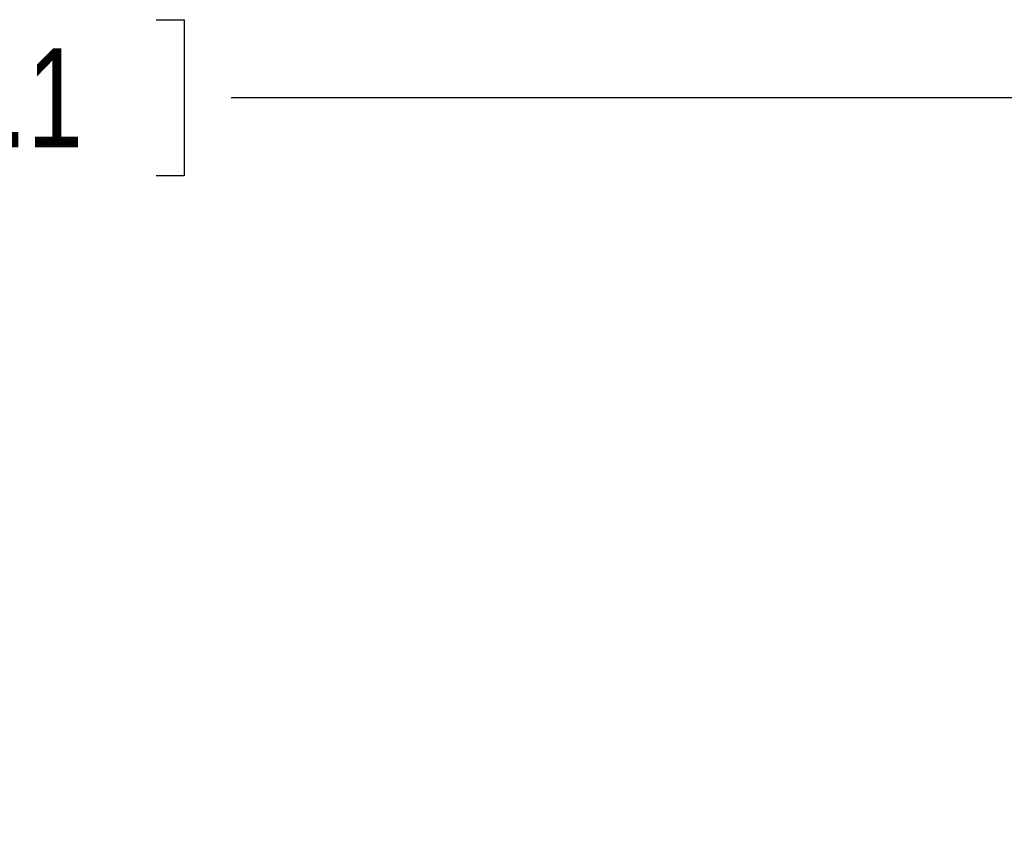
# Model space of a CAD drawing. Header units: inches. Extents: x 0.5 to 21.6, y 0.5 to 16.5.
# Tile 19 of 26: x 14.3 to 15.9, y 7.2 to 8.5. Entities that reach past the tile are written whole.
import ezdxf

# ---------------------------------------------------------------- set-up
doc = ezdxf.new("R2010")
doc.units = ezdxf.units.IN
doc.header["$MEASUREMENT"] = 0
doc.layers.add('2', color=179, linetype='Continuous')
doc.styles.add('SLDTEXTSTYLE1', font='TXT', dxfattribs={"width": 0.75})
doc.dimstyles.new('SLDDIMSTYLE1', dxfattribs={"dimtxt": 0.156, "dimasz": 0.18, "dimexe": 0, "dimexo": 0.0625, "dimgap": 0.039, "dimtad": 0, "dimtih": 1, "dimtoh": 1, "dimrnd": 1e-09, "dimzin": 12, "dimdsep": 46, "dimtxsty": 'SLDTEXTSTYLE1', "dimsah": 1, "dimcen": 0.09, "dimadec": 0, "dimazin": 3, "dimtfac": 1, "dimtdec": 3, "dimtofl": 0, "dimtmove": 0, "dimatfit": 3, "dimfxl": 1, "dimfrac": 2, "dimtolj": 1, "dimtzin": 12, "dimarcsym": 0})

# ---------------------------------------------------------------- blocks, each defined once
blk = doc.blocks.new('_D_1')
at = {"layer": '2'}
for p, q in [((10.5661, 6.2006), (10.5661, 8.4521)), ((14.0364, 8.4553), (13.9919, 8.4553)), ((13.9919, 8.4553), (13.9919, 8.2089)), ((14.5436, 8.4553), (14.588, 8.4553)), ((14.588, 8.4553), (14.588, 8.2089)), ((17.6951, 6.2006), (17.6951, 8.4521)), ((10.5661, 8.3321), (13.522, 8.3321)), ((17.6951, 8.3321), (14.662, 8.3321)), ((13.9919, 8.2089), (14.0364, 8.2089)), ((14.588, 8.2089), (14.5436, 8.2089))]:
    blk.add_line(p, q, dxfattribs=at)
for points in [[(10.5661, 8.3321), (10.7461, 8.3009), (10.7461, 8.3634)], [(17.6951, 8.3321), (17.5151, 8.3634), (17.5151, 8.3009)]]:
    blk.add_solid(points, dxfattribs=at)
at = {"layer": '2', "char_height": 0.156, "attachment_point": 1, "style": 'SLDTEXTSTYLE1'}
for s, insert in [('7.13', (13.5516, 8.41)), ('181.1', (14.0364, 8.41))]:
    blk.add_mtext(s, dxfattribs=dict(at, insert=insert))

msp = doc.modelspace()

# ---------------------------------------------------------------- dimensions: what is measured, and where the dimension line sits
at = {"layer": '2'}
dim = msp.add_linear_dim(base=(17.6951, 8.3321), p1=(10.5661, 6.1406), p2=(17.6951, 6.1406), dimstyle='SLDDIMSTYLE1', dxfattribs=at)
dim.commit()
dim.dimension.update_dxf_attribs({"geometry": '_D_1', "text_midpoint": (14.092, 8.3321), "dimtype": 160})

doc.saveas('drawing.dxf')
